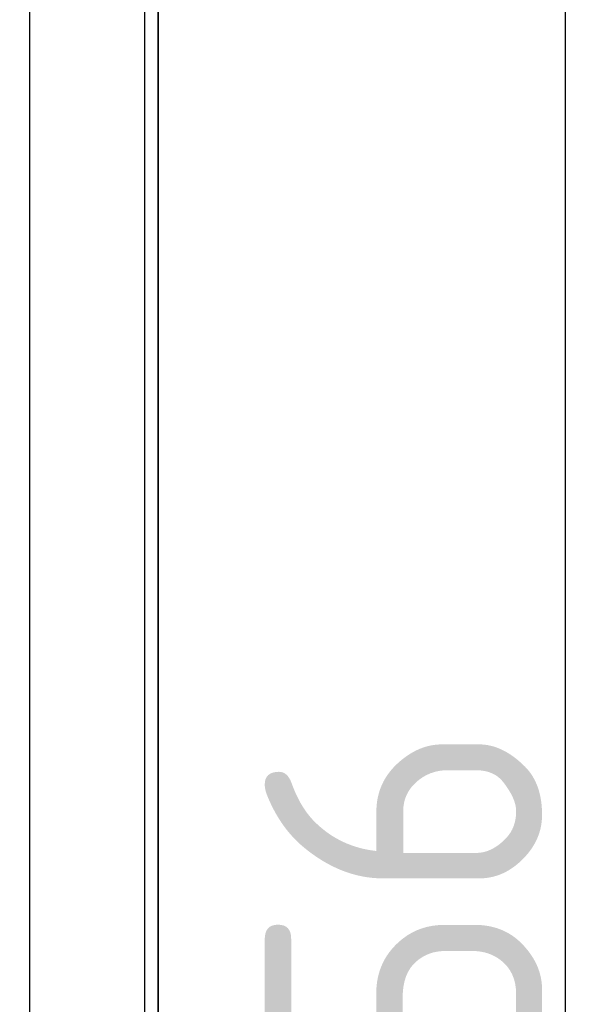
# Model space of a CAD drawing. Header units: millimetres. Extents: x 163 to 2699, y 224 to 730.
# Tile 145 of 168: x 2445 to 2469, y 467 to 510. Entities that reach past the tile are written whole.
import ezdxf

# ---------------------------------------------------------------- set-up
doc = ezdxf.new("R2010")
doc.units = ezdxf.units.MM
doc.layers.get('Defpoints').update_dxf_attribs({"color": 8})
doc.styles.add('Dimemsions', font='isocp.shx', dxfattribs={"bigfont": 'chineset.shx'})
doc.dimstyles.new('ISO-25', dxfattribs={"dimtxt": 3, "dimasz": 3, "dimexe": 1, "dimexo": 1, "dimgap": 1, "dimtad": 1, "dimdsep": 46, "dimtxsty": 'Dimemsions', "dimcen": 0, "dimclrd": 2, "dimclre": 2, "dimclrt": 2, "dimazin": 2, "dimtfac": 1, "dimtmove": 0, "dimatfit": 3, "dimfxl": 0, "dimarcsym": 0})

# ---------------------------------------------------------------- blocks, each defined once
blk = doc.blocks.new('*D22')
at = {"color": 2, "lineweight": -2}
for p, q in [((2445.678, 546.733), (2469.28, 546.733)), ((2468.28, 540.733), (2468.28, 396.733)), ((2445.678, 390.733), (2469.28, 390.733))]:
    blk.add_line(p, q, dxfattribs=at)
at = {"color": 2}
for points in [[(2467.28, 540.733), (2469.28, 540.733), (2468.28, 546.733)], [(2467.28, 396.733), (2469.28, 396.733), (2468.28, 390.733)]]:
    blk.add_solid(points, dxfattribs=at)
at = {"layer": 'Defpoints', "color": 0}
for p in [(2444.678, 546.733), (2444.678, 390.733), (2468.28, 390.733)]:
    blk.add_point(p, dxfattribs=at)
at = {"color": 2, "insert": (2461.28, 468.733), "char_height": 12, "attachment_point": 5, "rotation": 90, "style": 'Dimemsions'}
blk.add_mtext('156', dxfattribs=at)

msp = doc.modelspace()

# ---------------------------------------------------------------- linework, layer by layer
at = {"color": 7, "linetype": 'Continuous'}
for p, q in [((2450.652, 547.714), (2450.652, 397.753)), ((2450.678, 397.733), (2450.678, 547.733)), ((2445.095, 542.921), (2445.095, 402.546)), ((2450.088, 402.546), (2450.088, 542.921))]:
    msp.add_line(p, q, dxfattribs=at)

# ---------------------------------------------------------------- dimensions: what is measured, and where the dimension line sits
dim = msp.add_linear_dim(base=(2468.28, 390.733), p1=(2444.678, 546.733), p2=(2444.678, 390.733), angle=90, dimstyle='ISO-25', override={"dimtxt": 12, "dimasz": 6})
dim.commit()
dim.dimension.update_dxf_attribs({"geometry": '*D22', "text_midpoint": (2461.28, 468.733)})

doc.saveas('drawing.dxf')
